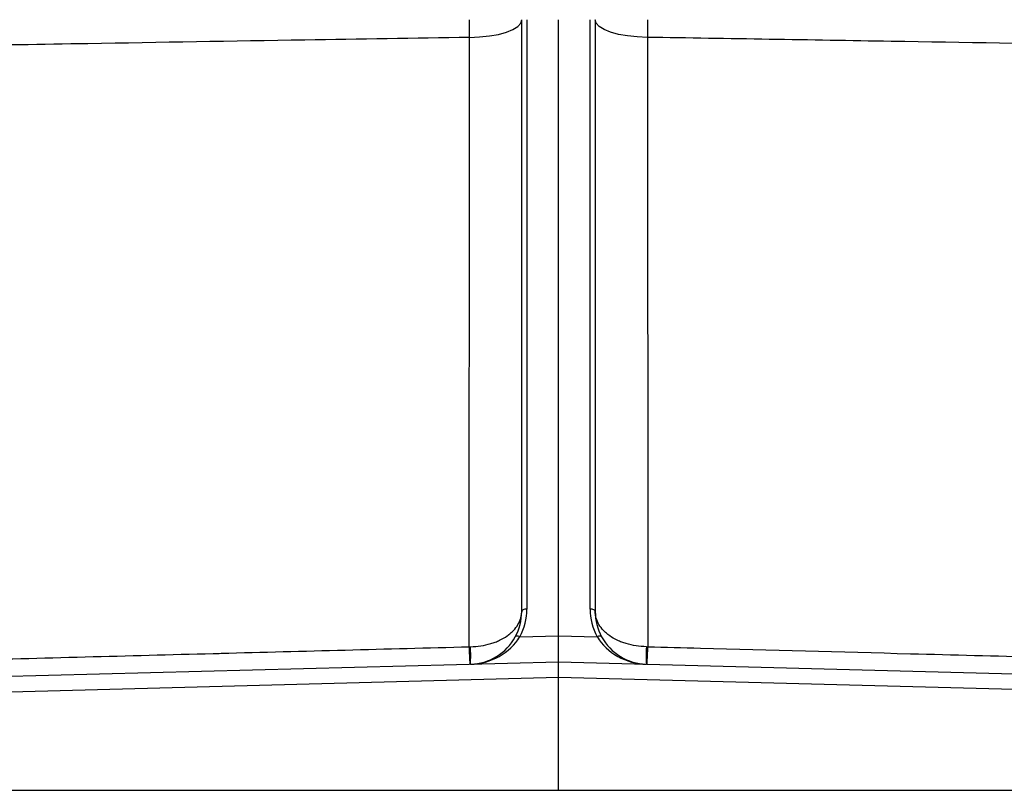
# Model space of a CAD drawing. Extents: x 167 to 762, y 3 to 2086.
# Tile 2 of 16: x 362 to 549, y 3 to 149. Entities that reach past the tile are written whole.
import ezdxf

# ---------------------------------------------------------------- set-up
doc = ezdxf.new("R2010")
doc.units = 0
doc.layers.get('0').update_dxf_attribs({"linetype": 'CONTINUOUS'})

msp = doc.modelspace()

# ---------------------------------------------------------------- linework, layer by layer
at = {"color": 7, "linetype": 'CONTINUOUS'}
for p, q in [((447.43, 146.05), (447.41, 149.41)), ((457.37, 36.68), (457.37, 149.41)), ((458.35, 149.41), (458.35, 37.18)), ((464.37, 32.12), (464.37, 149.41)), ((470.39, 37.18), (470.39, 149.41)), ((471.37, 149.41), (471.37, 36.68)), ((481.33, 149.41), (481.31, 146.05)), ((457.02, 31.93), (464.37, 32.12)), ((464.37, 27.12), (464.37, 32.12)), ((464.37, 32.12), (471.72, 31.93)), ((304.17, 22.93), (464.37, 27.12)), ((464.37, 24.13), (464.37, 27.12)), ((464.37, 27.12), (624.57, 22.93)), ((464.37, 24.13), (304.2, 19.93)), ((464.37, 2.67), (464.37, 24.13)), ((624.55, 19.93), (464.37, 24.13)), ((464.37, 2.67), (304.2, 2.67)), ((624.55, 2.67), (464.37, 2.67))]:
    msp.add_line(p, q, dxfattribs=at)
at = {"color": 7, "linetype": 'CONTINUOUS', "flags": 128}
for points in [[(447.43, 146.05), (449.37, 146.12), (451.24, 146.31), (452.96, 146.62), (454.46, 147.04), (455.7, 147.55), (456.62, 148.12), (457.18, 148.75), (457.37, 149.4)], [(481.31, 146.05), (479.37, 146.12), (477.5, 146.31), (475.79, 146.62), (474.28, 147.04), (473.05, 147.55), (472.13, 148.12), (471.56, 148.75), (471.37, 149.4)], [(447.38, 30.01), (447.38, 45.53), (447.42, 120.93), (447.43, 146.05)], [(481.31, 146.05), (481.32, 127.2), (481.36, 51.81), (481.37, 30.01)], [(458.35, 37.18), (458.16, 37.17), (457.98, 37.14), (457.81, 37.1), (457.66, 37.03), (457.54, 36.96), (457.45, 36.87), (457.39, 36.78), (457.37, 36.68)], [(471.37, 36.68), (471.35, 36.78), (471.3, 36.87), (471.21, 36.96), (471.09, 37.03), (470.94, 37.1), (470.77, 37.14), (470.58, 37.17), (470.39, 37.18)], [(457.02, 31.93), (456.87, 31.98), (456.73, 32.02), (456.6, 32.04), (456.47, 32.05), (456.36, 32.04), (456.27, 32.01), (456.21, 31.97), (456.16, 31.91)], [(472.59, 31.91), (472.54, 31.97), (472.47, 32.01), (472.38, 32.04), (472.27, 32.05), (472.15, 32.04), (472.01, 32.02), (471.87, 31.98), (471.72, 31.93)]]:
    msp.add_lwpolyline(points, dxfattribs=at)
at = {"color": 7, "linetype": 'CONTINUOUS'}
for centre, radius, start, end in [((447.37, 36.68), 10, 331.4861, 0), ((447.35, 37.18), 11, 331.4861, 0), ((481.39, 37.18), 11, 180, 208.5139), ((481.37, 36.68), 10, 180, 208.5139), ((447.37, 36.68), 10, 271.5, 331.4861), ((481.37, 36.68), 10, 208.5139, 268.5), ((527.16, 31.44), 79.8, 181.0277, 183.4189), ((409.16, 28.35), 38.51, 357.5233, 2.4767), ((519.58, 28.35), 38.51, 177.5233, 182.4767), ((401.58, 31.44), 79.8, 356.5811, 358.9723)]:
    msp.add_arc(centre, radius, start, end, dxfattribs=at)
for centre, major_axis, start_param, end_param in [((447.37, 36.68), (10.99, 0.29), 4.712389, 5.759345), ((481.37, 36.68), (10.99, -0.29), 3.665433, 4.712389)]:
    msp.add_ellipse(centre, major_axis=major_axis, ratio=0.909507, start_param=start_param, end_param=end_param, dxfattribs=at)
for points, knots in [([(447.43, 146.05), (436.99, 145.88), (426.54, 145.71), (416.1, 145.53), (402.34, 145.3), (388.58, 145.08), (374.82, 144.84), (357.49, 144.55), (340.15, 144.26), (322.81, 143.97)], [0.0099427, 0.0099427, 0.0099427, 0.0099427, 0.0412804, 0.0412804, 0.0412804, 0.0825608, 0.0825608, 0.0825608, 0.1345788, 0.1345788, 0.1345788, 0.1345788]), ([(605.93, 143.97), (593.61, 144.18), (581.28, 144.38), (568.96, 144.59), (555.2, 144.82), (541.44, 145.05), (527.68, 145.28), (512.23, 145.54), (496.77, 145.8), (481.31, 146.05)], [0.0043003, 0.0043003, 0.0043003, 0.0043003, 0.0412804, 0.0412804, 0.0412804, 0.0825608, 0.0825608, 0.0825608, 0.1289364, 0.1289364, 0.1289364, 0.1289364]), ([(447.63, 30.01), (448.3, 30.03), (448.96, 30.08), (450.24, 30.28), (450.88, 30.42), (451.77, 30.69), (452.06, 30.79), (452.63, 31), (452.9, 31.12), (453.7, 31.5), (454.19, 31.78), (454.85, 32.25), (455.06, 32.41), (455.45, 32.75), (455.64, 32.92), (456.15, 33.45), (456.43, 33.83), (456.9, 34.61), (457.08, 35.02), (457.25, 35.64), (457.3, 35.85), (457.34, 36.16), (457.35, 36.26), (457.37, 36.47), (457.37, 36.58), (457.37, 36.68)], [0, 0, 0, 0, 0.125, 0.125, 0.25, 0.25, 0.3125, 0.3125, 0.375, 0.375, 0.5, 0.5, 0.5625, 0.5625, 0.625, 0.625, 0.75, 0.75, 0.875, 0.875, 0.9375, 0.9375, 0.96875, 0.96875, 1, 1, 1, 1]), ([(481.11, 30.01), (480.44, 30.03), (479.79, 30.08), (478.5, 30.28), (477.87, 30.42), (476.97, 30.69), (476.68, 30.79), (476.12, 31), (475.84, 31.12), (475.04, 31.5), (474.56, 31.78), (473.9, 32.25), (473.69, 32.41), (473.29, 32.75), (473.11, 32.92), (472.6, 33.45), (472.31, 33.83), (471.84, 34.61), (471.67, 35.02), (471.49, 35.64), (471.45, 35.85), (471.4, 36.16), (471.39, 36.26), (471.38, 36.47), (471.37, 36.58), (471.37, 36.68)], [0, 0, 0, 0, 0.125, 0.125, 0.25, 0.25, 0.3125, 0.3125, 0.375, 0.375, 0.5, 0.5, 0.5625, 0.5625, 0.625, 0.625, 0.75, 0.75, 0.875, 0.875, 0.9375, 0.9375, 0.96875, 0.96875, 1, 1, 1, 1]), ([(304.12, 26.23), (306.05, 26.28), (307.98, 26.33), (309.91, 26.39), (323.24, 26.74), (336.57, 27.09), (349.9, 27.44), (366.14, 27.87), (382.39, 28.3), (398.64, 28.73), (399.15, 28.74), (399.66, 28.75), (400.17, 28.77), (415.91, 29.18), (431.64, 29.6), (447.38, 30.01)], [0.0042047, 0.0042047, 0.0042047, 0.0042047, 0.01, 0.01, 0.01, 0.05, 0.05, 0.05, 0.0987582, 0.0987582, 0.0987582, 0.1002946, 0.1002946, 0.1002946, 0.1475163, 0.1475163, 0.1475163, 0.1475163]), ([(481.37, 30.01), (484.7, 29.92), (488.03, 29.83), (491.37, 29.75), (504.69, 29.4), (518.02, 29.04), (531.35, 28.69), (547.6, 28.26), (563.84, 27.84), (580.09, 27.41), (594.39, 27.03), (608.68, 26.65), (622.98, 26.28), (623.53, 26.26), (624.08, 26.25), (624.62, 26.23)], [0, 0, 0, 0, 0.01, 0.01, 0.01, 0.05, 0.05, 0.05, 0.0987582, 0.0987582, 0.0987582, 0.141665, 0.141665, 0.141665, 0.1433117, 0.1433117, 0.1433117, 0.1433117])]:
    msp.add_open_spline(points, degree=3, knots=knots, dxfattribs=at)
for points in [[(447.38, 30.01), (447.46, 30.01), (447.55, 30.01), (447.63, 30.01)], [(481.11, 30.01), (481.2, 30.01), (481.28, 30.01), (481.37, 30.01)]]:
    msp.add_open_spline(points, degree=3, dxfattribs=at)

doc.saveas('drawing.dxf')
